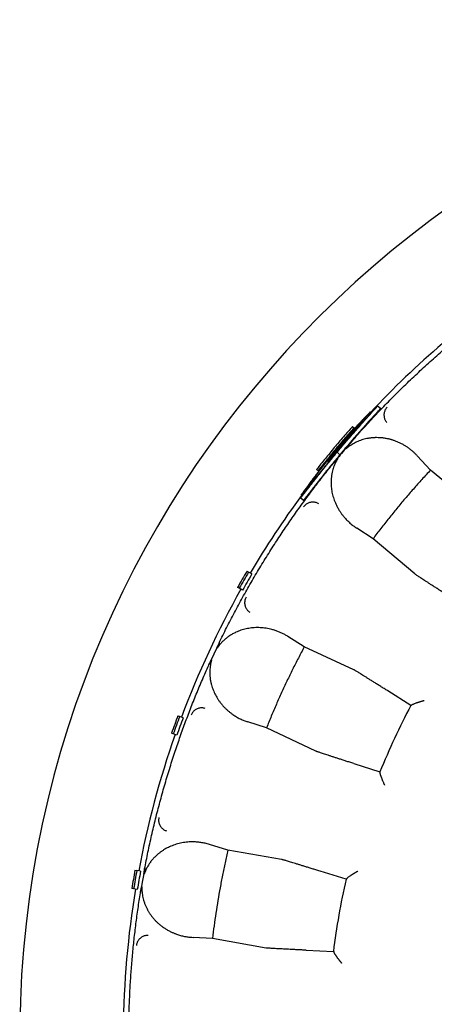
# Model space of a CAD drawing. Header units: millimetres. Extents: x 8 to 564, y 12 to 489.
# Tile 58 of 79: x 270 to 281, y 462 to 489. Entities that reach past the tile are written whole.
import ezdxf

# ---------------------------------------------------------------- set-up
doc = ezdxf.new("R2010")
doc.units = ezdxf.units.MM

msp = doc.modelspace()

# ---------------------------------------------------------------- linework, layer by layer
at = {"color": 7, "linetype": 'Continuous', "lineweight": 30}
for p, q in [((279.633, 478.309), (279.646, 478.298)), ((279.83, 478.478), (279.907, 478.414)), ((279.162, 477.928), (279.203, 477.893)), ((279.221, 477.878), (279.203, 477.893)), ((278.697, 477.264), (278.711, 477.252)), ((278.821, 477.171), (278.745, 477.236)), ((278.767, 477.31), (278.785, 477.295)), ((278.54, 477.045), (278.503, 476.99)), ((278.503, 476.99), (278.52, 476.975)), ((278.598, 477.117), (278.54, 477.045)), ((281.249, 476.761), (280.894, 477.143)), ((278.239, 476.744), (278.198, 476.779)), ((278.257, 476.73), (278.239, 476.744)), ((278.648, 476.944), (278.659, 476.958)), ((282.367, 475.827), (281.249, 476.761)), ((278.176, 476.603), (278.199, 476.583)), ((277.772, 476.021), (277.849, 475.957)), ((277.788, 476.092), (277.81, 476.073)), ((279.709, 474.927), (279.272, 475.209)), ((280.824, 473.987), (279.709, 474.927)), ((276.335, 474.058), (276.378, 474.033)), ((276.465, 473.983), (276.378, 474.033)), ((276.128, 473.6), (276.085, 473.625)), ((276.215, 473.55), (276.128, 473.6)), ((277.868, 472.037), (277.427, 472.314)), ((275.587, 472.136), (275.448, 471.843)), ((279.191, 471.424), (277.868, 472.037)), ((275.448, 471.843), (275.316, 471.557)), ((275.309, 471.541), (275.317, 471.557)), ((280.721, 470.466), (280.102, 470.857)), ((280.729, 470.465), (280.721, 470.466)), ((274.486, 470.193), (274.533, 470.176)), ((274.627, 470.141), (274.533, 470.176)), ((276.856, 469.867), (276.361, 470.026)), ((278.176, 469.248), (276.856, 469.867)), ((274.363, 469.706), (274.315, 469.723)), ((274.457, 469.672), (274.363, 469.706)), ((279.196, 468.914), (279.893, 468.691)), ((279.893, 468.691), (279.899, 468.686)), ((275.826, 466.599), (275.328, 466.752)), ((277.262, 466.349), (275.826, 466.599)), ((273.337, 466.065), (273.386, 466.057)), ((273.485, 466.039), (273.386, 466.057)), ((273.598, 466.113), (273.538, 465.786)), ((273.598, 466.113), (273.595, 466.096)), ((278.988, 465.82), (278.289, 466.038)), ((273.538, 465.786), (273.485, 465.475)), ((278.996, 465.821), (278.988, 465.82)), ((273.3, 465.564), (273.25, 465.573)), ((273.398, 465.547), (273.3, 465.564)), ((273.483, 465.457), (273.486, 465.475)), ((275.41, 464.241), (274.89, 464.267)), ((276.845, 463.984), (275.41, 464.241)), ((277.916, 463.926), (278.648, 463.891)), ((278.648, 463.891), (278.655, 463.888))]:
    msp.add_line(p, q, dxfattribs=at)
for radius, start, end in [(27.25, 91.5771, 88.4229), (24.479, 130.6094, 136.8511), (24.479, 143.6069, 149.4391), (24.479, 150.6094, 159.4391), (18.996, 152.0445, 157.9555), (24.479, 160.6094, 169.4391), (18.996, 167.0445, 172.9555), (24.479, 170.6094, 179.4391)]:
    msp.add_arc((297.5, 461.561), radius, start, end, dxfattribs=at)
for points, knots in [([(281.062, 479.5), (281.179, 479.607), (281.414, 479.819), (281.774, 480.13), (282.14, 480.433), (282.511, 480.729), (282.888, 481.019), (283.144, 481.206), (283.272, 481.299)], [0, 0, 0, 0, 0.1666667, 0.3333334, 0.5000001, 0.6666668, 0.8333334, 1, 1, 1, 1]), ([(279.071, 477.448), (279.175, 477.567), (279.384, 477.807), (279.706, 478.159), (280.035, 478.504), (280.371, 478.843), (280.712, 479.176), (280.945, 479.392), (281.062, 479.5)], [0, 0, 0, 0, 0.166667, 0.333333, 0.5, 0.666667, 0.833333, 1, 1, 1, 1]), ([(279.633, 478.309), (279.633, 478.309), (279.632, 478.308), (279.631, 478.308), (279.629, 478.307), (279.628, 478.306), (279.627, 478.305), (279.625, 478.303), (279.622, 478.3), (279.617, 478.296), (279.609, 478.288), (279.595, 478.275), (279.575, 478.254), (279.55, 478.229), (279.521, 478.2), (279.489, 478.166), (279.458, 478.134), (279.431, 478.105), (279.407, 478.08), (279.382, 478.053), (279.356, 478.025), (279.324, 477.991), (279.286, 477.948), (279.239, 477.897), (279.19, 477.843), (279.141, 477.789), (279.092, 477.734), (279.044, 477.679), (279.002, 477.632), (278.968, 477.593), (278.942, 477.563), (278.916, 477.533), (278.89, 477.502), (278.864, 477.472), (278.84, 477.444), (278.815, 477.415), (278.788, 477.384), (278.756, 477.345), (278.719, 477.301), (278.692, 477.27), (278.679, 477.253)], [0, 0, 0, 0, 0.014913, 0.02837, 0.040373, 0.050922, 0.060019, 0.070406, 0.088719, 0.107061, 0.125458, 0.165708, 0.206984, 0.249498, 0.292434, 0.33456, 0.376087, 0.400813, 0.425452, 0.450055, 0.474671, 0.49935, 0.537906, 0.577272, 0.617601, 0.656812, 0.693934, 0.730921, 0.767871, 0.787515, 0.80701, 0.82637, 0.845609, 0.864739, 0.883776, 0.898218, 0.91859, 0.942338, 0.969472, 1, 1, 1, 1]), ([(278.745, 477.236), (278.758, 477.251), (278.783, 477.281), (278.819, 477.324), (278.847, 477.357), (278.868, 477.382), (278.884, 477.401), (278.901, 477.421), (278.929, 477.454), (278.967, 477.499), (279.002, 477.539), (279.025, 477.566), (279.037, 477.58), (279.049, 477.594), (279.061, 477.608), (279.073, 477.621), (279.107, 477.661), (279.162, 477.724), (279.237, 477.81), (279.297, 477.878), (279.344, 477.93), (279.378, 477.968), (279.411, 478.006), (279.443, 478.042), (279.475, 478.077), (279.514, 478.121), (279.558, 478.17), (279.606, 478.223), (279.649, 478.271), (279.688, 478.314), (279.722, 478.352), (279.75, 478.383), (279.773, 478.408), (279.791, 478.428), (279.806, 478.445), (279.816, 478.457), (279.822, 478.465), (279.825, 478.469), (279.828, 478.472), (279.829, 478.475), (279.83, 478.476), (279.83, 478.477), (279.83, 478.478)], [0, 0, 0, 0, 0.024259, 0.046087, 0.065489, 0.075788, 0.085248, 0.093872, 0.107927, 0.136243, 0.164459, 0.171839, 0.179217, 0.186593, 0.193969, 0.201345, 0.208722, 0.25782, 0.306263, 0.354349, 0.378357, 0.402389, 0.426484, 0.450678, 0.47501, 0.499515, 0.5429, 0.585341, 0.627024, 0.668142, 0.708898, 0.749501, 0.783499, 0.817515, 0.851659, 0.886857, 0.905603, 0.924029, 0.940312, 0.95647, 0.976365, 1, 1, 1, 1]), ([(279.907, 478.414), (279.907, 478.413), (279.907, 478.412), (279.904, 478.408), (279.901, 478.404), (279.897, 478.399), (279.892, 478.392), (279.883, 478.382), (279.87, 478.367), (279.851, 478.345), (279.828, 478.319), (279.799, 478.287), (279.765, 478.249), (279.729, 478.21), (279.694, 478.171), (279.659, 478.132), (279.622, 478.091), (279.579, 478.043), (279.529, 477.988), (279.473, 477.925), (279.415, 477.86), (279.354, 477.791), (279.291, 477.719), (279.236, 477.656), (279.189, 477.603), (279.152, 477.56), (279.115, 477.517), (279.077, 477.473), (279.041, 477.431), (279.004, 477.388), (278.965, 477.342), (278.921, 477.29), (278.873, 477.233), (278.839, 477.192), (278.821, 477.171)], [0, 0, 0, 0, 0.027258, 0.052753, 0.076505, 0.098535, 0.118871, 0.140787, 0.177426, 0.213941, 0.250471, 0.29106, 0.331809, 0.372926, 0.404131, 0.43574, 0.467832, 0.500484, 0.542581, 0.584257, 0.625704, 0.667115, 0.708686, 0.750609, 0.773739, 0.796909, 0.820148, 0.843487, 0.866953, 0.887209, 0.911098, 0.937845, 0.967473, 1, 1, 1, 1]), ([(279.83, 478.478), (279.83, 478.478), (279.83, 478.478), (279.828, 478.477), (279.827, 478.476), (279.825, 478.475), (279.823, 478.473), (279.82, 478.471), (279.817, 478.468), (279.813, 478.465), (279.808, 478.46), (279.803, 478.455), (279.797, 478.45), (279.788, 478.441), (279.773, 478.426), (279.75, 478.404), (279.724, 478.378), (279.694, 478.347), (279.663, 478.316), (279.634, 478.285), (279.606, 478.257), (279.577, 478.226), (279.547, 478.194), (279.515, 478.16), (279.481, 478.125), (279.444, 478.085), (279.403, 478.04), (279.356, 477.989), (279.315, 477.944), (279.282, 477.908), (279.259, 477.883), (279.237, 477.857), (279.211, 477.829), (279.193, 477.808), (279.182, 477.797)], [0, 0, 0, 0, 0.022975, 0.044615, 0.064926, 0.083911, 0.101575, 0.117927, 0.137624, 0.16032, 0.182435, 0.203983, 0.224977, 0.245432, 0.296127, 0.346453, 0.396687, 0.447108, 0.497991, 0.533979, 0.569718, 0.605314, 0.640874, 0.676506, 0.712318, 0.748415, 0.791439, 0.837123, 0.88559, 0.908283, 0.930301, 0.948738, 0.971622, 1, 1, 1, 1]), ([(279.182, 477.797), (279.191, 477.807), (279.208, 477.826), (279.231, 477.852), (279.252, 477.875), (279.27, 477.896), (279.294, 477.924), (279.326, 477.96), (279.363, 478.001), (279.398, 478.04), (279.429, 478.076), (279.459, 478.108), (279.486, 478.139), (279.509, 478.164), (279.528, 478.186), (279.545, 478.205), (279.56, 478.222), (279.574, 478.238), (279.586, 478.252), (279.597, 478.265), (279.607, 478.276), (279.615, 478.286), (279.622, 478.293), (279.626, 478.299), (279.629, 478.303), (279.632, 478.306), (279.632, 478.308), (279.633, 478.309)], [0, 0, 0, 0, 0.035294, 0.066393, 0.093302, 0.116026, 0.139978, 0.194644, 0.24998, 0.301456, 0.351891, 0.401452, 0.450316, 0.498667, 0.536107, 0.573515, 0.610969, 0.64855, 0.686337, 0.724408, 0.762462, 0.80011, 0.837447, 0.870982, 0.906476, 0.94947, 1, 1, 1, 1]), ([(280.086, 478.444), (280.077, 478.434), (280.059, 478.414), (280.037, 478.379), (280.019, 478.34), (280.007, 478.298), (280.001, 478.255), (280.001, 478.211), (280.007, 478.169), (280.019, 478.13), (280.035, 478.093), (280.055, 478.06), (280.072, 478.041), (280.08, 478.031)], [0, 0, 0, 0, 0.086794, 0.17742, 0.271232, 0.367416, 0.465016, 0.562992, 0.654765, 0.745067, 0.833123, 0.918274, 1, 1, 1, 1]), ([(279.201, 477.835), (279.2, 477.835), (279.2, 477.834), (279.199, 477.832), (279.198, 477.83), (279.196, 477.828), (279.195, 477.826), (279.191, 477.822), (279.187, 477.816), (279.181, 477.808), (279.174, 477.799), (279.163, 477.787), (279.149, 477.77), (279.129, 477.746), (279.107, 477.721), (279.085, 477.695), (279.063, 477.669), (279.039, 477.641), (279.014, 477.612), (278.988, 477.582), (278.963, 477.552), (278.937, 477.521), (278.91, 477.49), (278.882, 477.457), (278.854, 477.423), (278.825, 477.389), (278.786, 477.343), (278.754, 477.305), (278.73, 477.276), (278.723, 477.267), (278.715, 477.258), (278.707, 477.249), (278.7, 477.24), (278.689, 477.226), (278.673, 477.208), (278.652, 477.182), (278.626, 477.151), (278.608, 477.129), (278.598, 477.117)], [0, 0, 0, 0, 0.0258664, 0.0494416, 0.0707327, 0.0897493, 0.1065051, 0.1263248, 0.1527036, 0.1791671, 0.2057886, 0.2326402, 0.2759207, 0.3191109, 0.362673, 0.3958663, 0.4297042, 0.4643578, 0.4999868, 0.5330218, 0.566199, 0.5995809, 0.6332288, 0.6672024, 0.7015599, 0.7363577, 0.7716497, 0.8388926, 0.8476374, 0.856371, 0.8650945, 0.8738089, 0.8825154, 0.891215, 0.9115858, 0.9365028, 0.9659728, 1, 1, 1, 1]), ([(278.697, 477.264), (278.705, 477.274), (278.721, 477.293), (278.743, 477.319), (278.763, 477.343), (278.783, 477.367), (278.804, 477.391), (278.827, 477.418), (278.849, 477.444), (278.88, 477.48), (278.919, 477.525), (278.955, 477.566), (278.978, 477.592), (278.99, 477.606), (279.002, 477.62), (279.014, 477.633), (279.025, 477.646), (279.036, 477.659), (279.054, 477.678), (279.077, 477.704), (279.104, 477.734), (279.123, 477.755), (279.136, 477.769), (279.145, 477.778), (279.153, 477.787), (279.16, 477.795), (279.167, 477.802), (279.173, 477.808), (279.181, 477.817), (279.188, 477.824), (279.192, 477.828), (279.193, 477.829), (279.194, 477.83), (279.195, 477.831), (279.196, 477.832), (279.197, 477.833), (279.198, 477.834), (279.2, 477.835), (279.2, 477.835), (279.201, 477.835)], [0, 0, 0, 0, 0.032991, 0.062656, 0.089015, 0.112098, 0.143293, 0.173749, 0.203511, 0.232634, 0.300827, 0.367365, 0.386193, 0.404971, 0.423718, 0.442455, 0.461201, 0.479975, 0.498797, 0.552673, 0.60518, 0.656708, 0.6786, 0.700421, 0.722206, 0.743989, 0.765802, 0.787681, 0.809658, 0.872165, 0.880197, 0.888197, 0.896167, 0.904109, 0.912023, 0.919912, 0.941062, 0.967751, 1, 1, 1, 1]), ([(279.393, 478.009), (279.393, 478.008), (279.392, 478.008), (279.392, 478.006), (279.391, 478.005), (279.39, 478.003), (279.388, 478.001), (279.386, 477.998), (279.383, 477.994), (279.379, 477.989), (279.374, 477.983), (279.369, 477.977), (279.363, 477.97), (279.354, 477.959), (279.341, 477.944), (279.322, 477.922), (279.301, 477.898), (279.279, 477.872), (279.262, 477.852), (279.25, 477.838), (279.243, 477.83), (279.237, 477.823), (279.23, 477.815), (279.223, 477.807), (279.212, 477.794), (279.198, 477.777), (279.178, 477.755), (279.159, 477.732), (279.138, 477.709), (279.117, 477.684), (279.095, 477.659), (279.074, 477.634), (279.053, 477.61), (279.034, 477.588), (279.015, 477.566), (278.996, 477.543), (278.976, 477.52), (278.957, 477.498), (278.923, 477.459), (278.894, 477.424), (278.869, 477.395), (278.862, 477.387), (278.856, 477.379), (278.849, 477.371), (278.842, 477.363), (278.835, 477.355), (278.825, 477.342), (278.807, 477.322), (278.783, 477.292), (278.764, 477.27), (278.754, 477.258)], [0, 0, 0, 0, 0.021763, 0.042253, 0.061475, 0.079438, 0.096151, 0.111624, 0.130641, 0.152759, 0.174437, 0.195697, 0.216558, 0.237043, 0.28008, 0.323106, 0.366355, 0.403028, 0.440155, 0.449971, 0.45983, 0.469732, 0.479681, 0.489679, 0.499728, 0.525142, 0.55039, 0.575525, 0.600597, 0.625659, 0.650765, 0.675965, 0.696784, 0.717389, 0.737805, 0.758057, 0.778172, 0.798177, 0.818098, 0.879222, 0.885977, 0.892713, 0.89943, 0.906128, 0.912809, 0.919473, 0.926121, 0.945308, 0.96993, 1, 1, 1, 1]), ([(278.767, 477.31), (278.774, 477.318), (278.786, 477.333), (278.805, 477.355), (278.822, 477.375), (278.838, 477.394), (278.853, 477.411), (278.867, 477.428), (278.883, 477.446), (278.899, 477.465), (278.916, 477.485), (278.932, 477.504), (278.948, 477.523), (278.965, 477.541), (278.99, 477.57), (279.023, 477.608), (279.064, 477.654), (279.097, 477.692), (279.125, 477.723), (279.146, 477.747), (279.168, 477.771), (279.188, 477.794), (279.213, 477.821), (279.242, 477.852), (279.272, 477.885), (279.298, 477.913), (279.319, 477.936), (279.333, 477.95), (279.341, 477.958), (279.345, 477.962), (279.349, 477.967), (279.352, 477.97), (279.356, 477.974), (279.36, 477.978), (279.364, 477.982), (279.368, 477.986), (279.372, 477.99), (279.376, 477.994), (279.379, 477.997), (279.382, 478), (279.385, 478.002), (279.387, 478.005), (279.389, 478.007), (279.391, 478.008), (279.392, 478.008), (279.393, 478.009)], [0, 0, 0, 0, 0.020991, 0.040499, 0.058527, 0.07508, 0.090163, 0.103782, 0.121245, 0.138679, 0.156098, 0.173515, 0.190942, 0.208394, 0.225884, 0.27208, 0.317676, 0.362939, 0.390054, 0.417206, 0.444453, 0.471855, 0.499468, 0.548736, 0.597089, 0.644824, 0.684673, 0.724491, 0.73494, 0.745403, 0.755883, 0.766383, 0.776908, 0.78746, 0.801988, 0.817044, 0.832639, 0.848783, 0.865485, 0.882754, 0.900598, 0.912232, 0.937265, 0.966512, 1, 1, 1, 1]), ([(280.894, 477.143), (280.876, 477.161), (280.841, 477.199), (280.784, 477.251), (280.725, 477.301), (280.663, 477.347), (280.599, 477.391), (280.529, 477.433), (280.454, 477.473), (280.373, 477.511), (280.306, 477.537), (280.256, 477.554), (280.223, 477.565), (280.19, 477.575), (280.156, 477.584), (280.122, 477.592), (280.068, 477.604), (279.993, 477.616), (279.898, 477.626), (279.823, 477.628), (279.77, 477.628), (279.738, 477.626), (279.706, 477.624), (279.674, 477.621), (279.642, 477.618), (279.611, 477.613), (279.566, 477.606), (279.509, 477.595), (279.439, 477.577), (279.372, 477.555), (279.306, 477.529), (279.242, 477.5), (279.18, 477.467), (279.12, 477.431), (279.081, 477.403), (279.062, 477.39)], [0, 0, 0, 0, 0.042034, 0.083922, 0.125721, 0.167489, 0.209284, 0.251162, 0.299556, 0.347203, 0.3942, 0.412509, 0.43074, 0.448899, 0.466992, 0.485027, 0.503009, 0.552657, 0.600815, 0.647654, 0.663163, 0.678552, 0.693827, 0.708996, 0.724068, 0.739049, 0.75395, 0.787397, 0.81982, 0.851335, 0.882066, 0.91215, 0.941732, 0.970962, 1, 1, 1, 1]), ([(277.772, 476.021), (277.773, 476.023), (277.776, 476.026), (277.779, 476.03), (277.783, 476.034), (277.786, 476.038), (277.792, 476.044), (277.8, 476.055), (277.81, 476.067), (277.82, 476.079), (277.828, 476.089), (277.836, 476.099), (277.845, 476.111), (277.854, 476.123), (277.87, 476.143), (277.894, 476.174), (277.929, 476.218), (277.959, 476.257), (277.982, 476.286), (277.996, 476.305), (278.011, 476.323), (278.026, 476.343), (278.042, 476.363), (278.058, 476.384), (278.086, 476.42), (278.128, 476.473), (278.186, 476.546), (278.242, 476.618), (278.299, 476.689), (278.339, 476.739), (278.366, 476.773), (278.379, 476.789), (278.391, 476.805), (278.404, 476.82), (278.417, 476.837), (278.43, 476.853), (278.455, 476.883), (278.492, 476.93), (278.531, 476.978), (278.56, 477.012), (278.577, 477.033), (278.594, 477.054), (278.608, 477.071), (278.625, 477.092), (278.647, 477.118), (278.676, 477.153), (278.709, 477.193), (278.732, 477.221), (278.745, 477.236)], [0, 0, 0, 0, 0.021079, 0.039349, 0.054813, 0.067533, 0.083162, 0.114704, 0.146238, 0.164167, 0.181789, 0.199117, 0.216162, 0.232937, 0.249456, 0.2961, 0.342414, 0.388645, 0.40424, 0.419863, 0.435524, 0.451231, 0.466994, 0.482822, 0.498724, 0.548569, 0.597708, 0.646444, 0.687301, 0.728277, 0.737512, 0.746765, 0.756037, 0.76533, 0.774647, 0.783989, 0.793359, 0.827534, 0.863211, 0.874749, 0.886446, 0.898305, 0.909137, 0.916059, 0.933303, 0.953035, 0.975266, 1, 1, 1, 1]), ([(278.679, 477.253), (278.666, 477.239), (278.643, 477.211), (278.61, 477.17), (278.584, 477.138), (278.563, 477.113), (278.548, 477.095), (278.531, 477.074), (278.513, 477.052), (278.492, 477.026), (278.472, 477.001), (278.452, 476.977), (278.433, 476.953), (278.414, 476.929), (278.395, 476.906), (278.364, 476.866), (278.32, 476.811), (278.266, 476.742), (278.221, 476.684), (278.185, 476.638), (278.156, 476.599), (278.126, 476.561), (278.097, 476.522), (278.063, 476.477), (278.026, 476.427), (277.986, 476.374), (277.952, 476.327), (277.923, 476.287), (277.904, 476.26), (277.892, 476.243), (277.885, 476.234), (277.879, 476.226), (277.873, 476.217), (277.868, 476.209), (277.858, 476.195), (277.845, 476.177), (277.833, 476.16), (277.826, 476.149), (277.821, 476.143), (277.817, 476.137), (277.814, 476.132), (277.81, 476.126), (277.806, 476.119), (277.8, 476.11), (277.794, 476.101), (277.79, 476.095), (277.788, 476.092)], [0, 0, 0, 0, 0.02664, 0.051061, 0.073272, 0.085332, 0.096631, 0.107174, 0.122474, 0.137995, 0.153286, 0.168354, 0.183204, 0.197843, 0.212279, 0.226517, 0.272116, 0.316638, 0.3603, 0.386185, 0.412705, 0.441107, 0.47002, 0.499496, 0.545248, 0.591253, 0.637766, 0.677412, 0.717729, 0.728417, 0.739163, 0.749969, 0.760836, 0.771768, 0.782766, 0.818302, 0.854829, 0.866527, 0.878333, 0.890249, 0.901195, 0.908633, 0.927261, 0.948695, 0.97294, 1, 1, 1, 1]), ([(278.754, 477.258), (278.751, 477.254), (278.745, 477.248), (278.737, 477.238), (278.73, 477.23), (278.724, 477.222), (278.716, 477.212), (278.704, 477.198), (278.68, 477.17), (278.659, 477.144), (278.641, 477.123), (278.636, 477.116), (278.63, 477.109), (278.625, 477.103), (278.62, 477.096), (278.603, 477.076), (278.575, 477.043), (278.548, 477.009), (278.53, 476.988), (278.522, 476.978), (278.515, 476.969), (278.507, 476.96), (278.5, 476.95), (278.492, 476.941), (278.472, 476.917), (278.44, 476.878), (278.401, 476.829), (278.375, 476.798), (278.362, 476.781), (278.358, 476.776), (278.354, 476.771), (278.349, 476.766), (278.345, 476.761), (278.335, 476.748), (278.317, 476.727), (278.295, 476.699), (278.278, 476.679), (278.266, 476.664), (278.258, 476.654), (278.25, 476.645), (278.243, 476.636), (278.235, 476.627), (278.225, 476.614), (278.212, 476.599), (278.198, 476.582), (278.184, 476.565), (278.17, 476.549), (278.162, 476.539), (278.158, 476.535)], [0, 0, 0, 0, 0.009702, 0.0183772, 0.0260256, 0.0326474, 0.0382427, 0.0540151, 0.0696518, 0.1170284, 0.1231547, 0.1292644, 0.1353578, 0.1414356, 0.1474983, 0.1535464, 0.197508, 0.2396795, 0.24892, 0.2580813, 0.2671658, 0.2761756, 0.2851131, 0.2939807, 0.3027808, 0.3582739, 0.4132648, 0.4617837, 0.4681739, 0.4745754, 0.480989, 0.4874158, 0.4938567, 0.5003129, 0.5406101, 0.5824686, 0.6260844, 0.6437407, 0.6617048, 0.6799858, 0.6985922, 0.7175324, 0.736814, 0.7812547, 0.8297112, 0.8822754, 0.9390193, 1, 1, 1, 1]), ([(278.176, 476.603), (278.177, 476.604), (278.179, 476.607), (278.182, 476.611), (278.184, 476.615), (278.187, 476.619), (278.19, 476.623), (278.193, 476.627), (278.197, 476.633), (278.201, 476.639), (278.206, 476.646), (278.211, 476.653), (278.217, 476.661), (278.224, 476.67), (278.231, 476.679), (278.238, 476.689), (278.246, 476.699), (278.254, 476.71), (278.264, 476.724), (278.278, 476.742), (278.295, 476.764), (278.314, 476.789), (278.335, 476.816), (278.36, 476.848), (278.388, 476.883), (278.413, 476.916), (278.436, 476.944), (278.455, 476.968), (278.475, 476.993), (278.495, 477.018), (278.526, 477.056), (278.553, 477.089), (278.576, 477.118), (278.584, 477.128), (278.592, 477.138), (278.601, 477.148), (278.612, 477.161), (278.627, 477.179), (278.647, 477.204), (278.67, 477.232), (278.688, 477.253), (278.697, 477.264)], [0, 0, 0, 0, 0.023524, 0.044877, 0.06406, 0.081075, 0.095925, 0.114109, 0.134053, 0.154348, 0.175005, 0.196036, 0.217452, 0.241024, 0.263993, 0.286379, 0.3082, 0.329476, 0.350231, 0.388191, 0.425546, 0.462445, 0.499041, 0.543898, 0.588555, 0.633271, 0.660239, 0.687375, 0.714732, 0.742363, 0.770318, 0.837789, 0.848318, 0.858835, 0.869341, 0.879841, 0.890337, 0.910865, 0.935977, 0.965687, 1, 1, 1, 1]), ([(278.503, 476.99), (278.513, 477.001), (278.531, 477.024), (278.558, 477.057), (278.583, 477.088), (278.606, 477.116), (278.63, 477.145), (278.653, 477.173), (278.676, 477.201), (278.697, 477.227), (278.718, 477.251), (278.741, 477.279), (278.758, 477.299), (278.767, 477.31)], [0, 0, 0, 0, 0.111484, 0.215471, 0.311978, 0.401028, 0.482647, 0.577533, 0.66729, 0.74605, 0.813334, 0.897142, 1, 1, 1, 1]), ([(279.071, 477.448), (279.025, 477.395), (278.934, 477.288), (278.797, 477.125), (278.705, 477.014), (278.659, 476.958)], [0, 0, 0, 0, 0.325603, 0.658924, 1, 1, 1, 1]), ([(279.062, 477.39), (279.06, 477.388), (279.056, 477.385), (279.049, 477.38), (279.041, 477.374), (279.032, 477.367), (279.023, 477.36), (279.014, 477.353), (279.005, 477.347), (278.999, 477.342), (278.993, 477.337), (278.989, 477.334), (278.985, 477.331), (278.982, 477.329), (278.979, 477.328), (278.978, 477.327), (278.977, 477.327), (278.977, 477.328), (278.977, 477.328), (278.977, 477.328), (278.977, 477.328), (278.977, 477.329), (278.977, 477.331), (278.979, 477.333), (278.98, 477.335), (278.982, 477.338), (278.989, 477.347), (279.001, 477.363), (279.02, 477.388), (279.044, 477.416), (279.061, 477.437), (279.071, 477.448)], [0, 0, 0, 0, 0.030575, 0.065018, 0.103333, 0.145518, 0.191574, 0.241503, 0.279474, 0.312071, 0.339296, 0.361149, 0.377636, 0.39441, 0.406026, 0.410041, 0.413055, 0.414307, 0.415486, 0.416689, 0.418008, 0.421246, 0.428126, 0.437782, 0.448816, 0.462202, 0.477967, 0.574676, 0.693878, 0.83564, 1, 1, 1, 1]), ([(278.821, 477.171), (278.808, 477.155), (278.782, 477.124), (278.745, 477.079), (278.709, 477.037), (278.677, 476.997), (278.645, 476.958), (278.61, 476.915), (278.572, 476.869), (278.532, 476.82), (278.495, 476.773), (278.451, 476.719), (278.402, 476.658), (278.347, 476.589), (278.295, 476.523), (278.245, 476.46), (278.197, 476.399), (278.151, 476.34), (278.108, 476.285), (278.068, 476.234), (278.032, 476.187), (277.998, 476.144), (277.968, 476.105), (277.945, 476.076), (277.928, 476.054), (277.916, 476.038), (277.904, 476.024), (277.894, 476.011), (277.884, 475.999), (277.875, 475.988), (277.866, 475.977), (277.857, 475.966), (277.851, 475.96), (277.849, 475.957)], [0, 0, 0, 0, 0.026876, 0.0521857, 0.0759409, 0.0981562, 0.1188491, 0.1418237, 0.170367, 0.1980427, 0.2248942, 0.2509687, 0.2926941, 0.3341627, 0.3755641, 0.417089, 0.4589265, 0.5012612, 0.5432483, 0.5848276, 0.6261715, 0.6674556, 0.708856, 0.7505474, 0.7727115, 0.7953587, 0.8185202, 0.8422253, 0.8665015, 0.88757, 0.9206054, 0.958066, 1, 1, 1, 1]), ([(278.71, 476.969), (278.7, 476.948), (278.679, 476.905), (278.654, 476.839), (278.632, 476.772), (278.617, 476.714), (278.607, 476.665), (278.6, 476.625), (278.595, 476.585), (278.59, 476.544), (278.587, 476.503), (278.585, 476.461), (278.585, 476.41), (278.587, 476.347), (278.593, 476.276), (278.603, 476.205), (278.617, 476.134), (278.635, 476.063), (278.657, 475.993), (278.684, 475.918), (278.718, 475.84), (278.759, 475.759), (278.796, 475.696), (278.825, 475.651), (278.845, 475.621), (278.866, 475.591), (278.888, 475.562), (278.911, 475.534), (278.95, 475.486), (279.009, 475.421), (279.091, 475.344), (279.178, 475.273), (279.241, 475.23), (279.272, 475.209)], [0, 0, 0, 0, 0.029144, 0.058489, 0.088194, 0.118413, 0.135971, 0.153769, 0.171833, 0.190188, 0.208854, 0.227855, 0.24721, 0.280948, 0.31517, 0.349968, 0.385429, 0.421635, 0.458664, 0.496588, 0.543675, 0.591232, 0.639375, 0.658474, 0.677688, 0.697022, 0.716482, 0.736076, 0.755809, 0.816735, 0.877623, 0.938651, 1, 1, 1, 1]), ([(278.659, 476.958), (278.667, 476.967), (278.681, 476.983), (278.7, 477.005), (278.715, 477.023), (278.727, 477.036), (278.733, 477.043), (278.738, 477.048), (278.74, 477.05), (278.742, 477.052), (278.744, 477.054), (278.745, 477.056), (278.748, 477.059), (278.751, 477.062), (278.754, 477.064), (278.755, 477.064), (278.756, 477.064), (278.756, 477.064), (278.756, 477.064), (278.756, 477.064), (278.756, 477.064), (278.756, 477.063), (278.756, 477.06), (278.754, 477.057), (278.752, 477.051), (278.749, 477.046), (278.746, 477.04), (278.742, 477.033), (278.736, 477.02), (278.727, 477.004), (278.718, 476.985), (278.712, 476.974), (278.71, 476.969)], [0, 0, 0, 0, 0.136343, 0.252887, 0.349635, 0.409207, 0.457651, 0.471327, 0.483767, 0.494974, 0.504946, 0.513686, 0.521194, 0.553825, 0.563477, 0.566834, 0.569441, 0.570594, 0.571737, 0.572944, 0.574282, 0.577518, 0.581688, 0.606753, 0.626507, 0.653249, 0.680121, 0.712152, 0.749343, 0.851063, 0.934614, 1, 1, 1, 1]), ([(275.587, 472.136), (275.654, 472.273), (275.788, 472.547), (275.998, 472.952), (276.216, 473.354), (276.441, 473.752), (276.674, 474.145), (276.914, 474.534), (277.154, 474.907), (277.394, 475.266), (277.633, 475.61), (277.878, 475.95), (278.129, 476.286), (278.385, 476.618), (278.561, 476.835), (278.648, 476.944)], [0, 0, 0, 0, 0.079964, 0.159933, 0.23991, 0.319892, 0.399881, 0.479876, 0.559878, 0.633218, 0.706564, 0.779915, 0.853271, 0.926633, 1, 1, 1, 1]), ([(281.249, 476.761), (281.171, 476.677), (281.015, 476.511), (280.787, 476.255), (280.563, 475.997), (280.343, 475.735), (280.127, 475.469), (279.915, 475.2), (279.778, 475.018), (279.709, 474.927)], [0, 0, 0, 0, 0.142931, 0.285788, 0.428601, 0.571399, 0.714212, 0.857069, 1, 1, 1, 1]), ([(278.158, 476.535), (278.092, 476.45), (277.962, 476.28), (277.835, 476.107), (277.772, 476.021)], [0, 0, 0, 0, 0.500004, 1, 1, 1, 1]), ([(277.788, 476.092), (277.852, 476.178), (277.979, 476.349), (278.11, 476.518), (278.176, 476.603)], [0, 0, 0, 0, 0.500004, 1, 1, 1, 1]), ([(278.255, 475.857), (278.244, 475.864), (278.221, 475.877), (278.182, 475.892), (278.141, 475.901), (278.097, 475.905), (278.053, 475.902), (278.01, 475.893), (277.971, 475.878), (277.934, 475.859), (277.902, 475.835), (277.874, 475.809), (277.858, 475.789), (277.85, 475.779)], [0, 0, 0, 0, 0.086786, 0.177392, 0.271181, 0.367345, 0.464936, 0.562913, 0.654699, 0.745021, 0.833098, 0.918267, 1, 1, 1, 1]), ([(281.722, 473.401), (281.69, 473.421), (281.626, 473.462), (281.535, 473.521), (281.447, 473.578), (281.364, 473.631), (281.286, 473.682), (281.213, 473.729), (281.146, 473.773), (281.084, 473.813), (281.028, 473.849), (280.979, 473.882), (280.936, 473.91), (280.9, 473.934), (280.87, 473.955), (280.847, 473.97), (280.831, 473.981), (280.826, 473.985), (280.824, 473.987)], [0, 0, 0, 0, 0.062688, 0.125134, 0.187601, 0.250354, 0.312919, 0.375275, 0.437688, 0.500421, 0.562851, 0.625075, 0.687358, 0.749964, 0.812561, 0.874921, 0.937312, 1, 1, 1, 1]), ([(276.31, 473.361), (276.304, 473.35), (276.292, 473.326), (276.28, 473.286), (276.272, 473.244), (276.271, 473.201), (276.277, 473.157), (276.288, 473.114), (276.305, 473.076), (276.326, 473.041), (276.352, 473.01), (276.38, 472.983), (276.401, 472.969), (276.411, 472.962)], [0, 0, 0, 0, 0.086794, 0.17742, 0.271232, 0.367416, 0.465016, 0.562992, 0.654765, 0.745067, 0.833123, 0.918274, 1, 1, 1, 1]), ([(277.427, 472.314), (277.401, 472.33), (277.348, 472.362), (277.265, 472.404), (277.18, 472.441), (277.093, 472.472), (277.008, 472.498), (276.925, 472.517), (276.847, 472.532), (276.768, 472.542), (276.689, 472.548), (276.61, 472.549), (276.532, 472.547), (276.457, 472.54), (276.384, 472.53), (276.312, 472.517), (276.241, 472.499), (276.172, 472.478), (276.104, 472.453), (276.03, 472.421), (275.951, 472.381), (275.87, 472.332), (275.793, 472.277), (275.722, 472.217), (275.655, 472.151), (275.614, 472.103), (275.594, 472.078)], [0, 0, 0, 0, 0.050423, 0.100651, 0.150785, 0.200924, 0.251168, 0.294417, 0.337062, 0.379172, 0.42082, 0.462077, 0.503022, 0.541161, 0.578406, 0.614829, 0.650511, 0.685535, 0.719992, 0.753974, 0.798334, 0.840941, 0.88208, 0.922069, 0.961253, 1, 1, 1, 1]), ([(275.594, 472.078), (275.592, 472.076), (275.589, 472.072), (275.583, 472.065), (275.577, 472.057), (275.571, 472.049), (275.563, 472.039), (275.556, 472.03), (275.55, 472.022), (275.545, 472.015), (275.541, 472.01), (275.537, 472.006), (275.534, 472.002), (275.532, 471.999), (275.53, 471.997), (275.528, 471.996), (275.528, 471.996), (275.528, 471.996), (275.527, 471.996), (275.527, 471.997), (275.527, 471.997), (275.527, 471.998), (275.527, 471.999), (275.528, 472.002), (275.529, 472.005), (275.53, 472.008), (275.534, 472.018), (275.542, 472.037), (275.554, 472.065), (275.569, 472.099), (275.581, 472.123), (275.587, 472.136)], [0, 0, 0, 0, 0.030575, 0.065018, 0.103333, 0.145518, 0.191574, 0.241503, 0.279474, 0.312071, 0.339295, 0.361149, 0.377636, 0.39441, 0.406025, 0.410041, 0.413055, 0.414307, 0.415485, 0.416689, 0.418008, 0.421246, 0.428126, 0.437782, 0.448816, 0.462202, 0.477967, 0.574676, 0.693878, 0.83564, 1, 1, 1, 1]), ([(277.868, 472.037), (277.815, 471.936), (277.708, 471.735), (277.554, 471.429), (277.404, 471.121), (277.259, 470.811), (277.12, 470.499), (276.985, 470.184), (276.899, 469.972), (276.856, 469.867)], [0, 0, 0, 0, 0.142931, 0.285788, 0.428601, 0.571399, 0.714212, 0.857069, 1, 1, 1, 1]), ([(273.595, 466.096), (273.624, 466.246), (273.683, 466.545), (273.781, 466.992), (273.887, 467.438), (274.002, 467.881), (274.125, 468.322), (274.257, 468.76), (274.392, 469.184), (274.531, 469.593), (274.673, 469.988), (274.822, 470.38), (274.977, 470.77), (275.139, 471.157), (275.253, 471.413), (275.309, 471.541)], [0, 0, 0, 0, 0.08, 0.16, 0.24, 0.32, 0.4, 0.48, 0.56, 0.633333, 0.706666, 0.78, 0.853333, 0.926667, 1, 1, 1, 1]), ([(275.316, 471.557), (275.329, 471.584), (275.346, 471.618), (275.366, 471.658), (275.373, 471.673), (275.378, 471.681), (275.38, 471.684), (275.381, 471.685), (275.382, 471.685), (275.382, 471.685), (275.382, 471.685), (275.383, 471.685), (275.383, 471.684), (275.383, 471.684), (275.383, 471.681), (275.383, 471.677), (275.38, 471.664), (275.373, 471.632), (275.366, 471.601), (275.362, 471.581)], [0, 0, 0, 0, 0.349737, 0.457417, 0.520357, 0.552905, 0.562738, 0.566212, 0.568917, 0.570087, 0.571214, 0.57237, 0.573622, 0.576604, 0.580439, 0.605991, 0.622789, 0.748413, 1, 1, 1, 1]), ([(275.362, 471.581), (275.358, 471.558), (275.349, 471.511), (275.342, 471.441), (275.338, 471.37), (275.339, 471.31), (275.342, 471.26), (275.345, 471.22), (275.35, 471.18), (275.357, 471.139), (275.364, 471.099), (275.373, 471.058), (275.386, 471.008), (275.404, 470.949), (275.429, 470.881), (275.457, 470.815), (275.489, 470.75), (275.524, 470.686), (275.563, 470.624), (275.609, 470.559), (275.662, 470.492), (275.723, 470.424), (275.775, 470.373), (275.815, 470.337), (275.842, 470.314), (275.87, 470.291), (275.899, 470.268), (275.928, 470.246), (275.979, 470.211), (276.052, 470.163), (276.151, 470.11), (276.254, 470.064), (276.325, 470.039), (276.361, 470.026)], [0, 0, 0, 0, 0.0291438, 0.058489, 0.0881946, 0.1184137, 0.135971, 0.1537694, 0.1718339, 0.190188, 0.2088546, 0.227855, 0.2472097, 0.2809486, 0.3151711, 0.349969, 0.3854297, 0.4216357, 0.4586645, 0.4965886, 0.5436761, 0.5912337, 0.6393768, 0.6584762, 0.6776897, 0.6970236, 0.7164844, 0.7360781, 0.7558109, 0.8167367, 0.8776237, 0.938652, 1, 1, 1, 1]), ([(280.102, 470.857), (280.07, 470.878), (280.005, 470.918), (279.914, 470.976), (279.826, 471.032), (279.742, 471.084), (279.663, 471.134), (279.59, 471.18), (279.521, 471.223), (279.459, 471.262), (279.402, 471.297), (279.352, 471.328), (279.308, 471.355), (279.271, 471.378), (279.24, 471.396), (279.216, 471.41), (279.199, 471.42), (279.194, 471.423), (279.191, 471.424)], [0, 0, 0, 0, 0.062688, 0.125134, 0.187601, 0.250354, 0.312919, 0.375275, 0.437688, 0.500421, 0.562851, 0.625075, 0.687358, 0.749964, 0.812561, 0.874921, 0.937312, 1, 1, 1, 1]), ([(275.211, 470.389), (275.198, 470.392), (275.173, 470.4), (275.132, 470.404), (275.089, 470.402), (275.046, 470.394), (275.004, 470.38), (274.965, 470.36), (274.931, 470.336), (274.901, 470.308), (274.875, 470.277), (274.855, 470.244), (274.845, 470.22), (274.84, 470.209)], [0, 0, 0, 0, 0.086786, 0.177392, 0.271181, 0.367345, 0.464936, 0.562913, 0.654699, 0.745021, 0.833098, 0.918267, 1, 1, 1, 1]), ([(280.732, 470.47), (280.731, 470.468), (280.729, 470.466), (280.729, 470.465), (280.729, 470.465)], [0, 0, 0, 0, 0.497389, 1, 1, 1, 1]), ([(281.077, 470.595), (281.077, 470.595), (281.076, 470.595), (281.074, 470.593), (281.067, 470.592), (281.057, 470.589), (281.046, 470.586), (281.036, 470.583), (281.026, 470.58), (281.015, 470.577), (281.002, 470.574), (280.989, 470.57), (280.975, 470.566), (280.96, 470.562), (280.943, 470.557), (280.927, 470.551), (280.911, 470.546), (280.896, 470.542), (280.882, 470.537), (280.868, 470.532), (280.848, 470.525), (280.821, 470.515), (280.791, 470.503), (280.769, 470.494), (280.754, 470.486), (280.743, 470.48), (280.736, 470.474), (280.733, 470.471), (280.732, 470.47)], [0, 0, 0, 0, 0.000868, 0.002168, 0.019323, 0.039747, 0.067377, 0.086405, 0.107789, 0.131533, 0.157636, 0.186101, 0.21693, 0.250123, 0.289831, 0.328207, 0.365253, 0.400972, 0.435367, 0.468441, 0.5002, 0.596889, 0.687688, 0.772928, 0.833477, 0.891339, 0.946755, 1, 1, 1, 1]), ([(279.196, 468.914), (279.159, 468.925), (279.087, 468.948), (278.983, 468.982), (278.884, 469.013), (278.79, 469.044), (278.702, 469.072), (278.619, 469.099), (278.543, 469.124), (278.473, 469.147), (278.409, 469.168), (278.353, 469.186), (278.304, 469.202), (278.263, 469.216), (278.229, 469.228), (278.203, 469.237), (278.184, 469.244), (278.179, 469.246), (278.176, 469.248)], [0, 0, 0, 0, 0.062688, 0.125134, 0.187601, 0.250354, 0.312919, 0.375275, 0.437688, 0.500421, 0.562851, 0.625075, 0.687358, 0.749964, 0.812561, 0.874921, 0.937312, 1, 1, 1, 1]), ([(280.023, 468.336), (280.023, 468.336), (280.023, 468.336), (280.023, 468.336), (280.023, 468.336), (280.023, 468.337), (280.022, 468.339), (280.02, 468.345), (280.016, 468.354), (280.009, 468.368), (280, 468.388), (279.987, 468.415), (279.977, 468.438), (279.97, 468.455), (279.966, 468.465), (279.962, 468.474), (279.959, 468.482), (279.955, 468.491), (279.952, 468.499), (279.944, 468.519), (279.935, 468.541), (279.926, 468.566), (279.92, 468.583), (279.915, 468.599), (279.91, 468.613), (279.906, 468.626), (279.902, 468.64), (279.899, 468.653), (279.897, 468.665), (279.897, 468.675), (279.897, 468.679), (279.898, 468.681)], [0, 0, 0, 0, 0.000097, 0.000216, 0.00053, 0.001489, 0.00479, 0.01703, 0.036829, 0.064201, 0.112491, 0.174278, 0.24958, 0.272016, 0.294031, 0.315624, 0.336796, 0.357547, 0.377877, 0.397788, 0.499767, 0.548929, 0.59658, 0.642753, 0.68749, 0.730833, 0.772831, 0.833414, 0.891303, 0.946739, 1, 1, 1, 1]), ([(279.899, 468.686), (279.899, 468.686), (279.899, 468.685), (279.898, 468.682), (279.898, 468.681)], [0, 0, 0, 0, 0.50458, 1, 1, 1, 1]), ([(273.978, 467.475), (273.975, 467.462), (273.97, 467.436), (273.968, 467.394), (273.972, 467.352), (273.982, 467.31), (273.999, 467.268), (274.021, 467.231), (274.047, 467.198), (274.077, 467.169), (274.109, 467.146), (274.143, 467.127), (274.167, 467.119), (274.179, 467.115)], [0, 0, 0, 0, 0.086794, 0.17742, 0.271232, 0.367416, 0.465016, 0.562992, 0.654765, 0.745067, 0.833123, 0.918274, 1, 1, 1, 1]), ([(275.328, 466.752), (275.291, 466.763), (275.216, 466.784), (275.102, 466.805), (274.987, 466.818), (274.883, 466.821), (274.791, 466.819), (274.711, 466.813), (274.633, 466.802), (274.555, 466.787), (274.478, 466.768), (274.404, 466.746), (274.332, 466.72), (274.264, 466.691), (274.198, 466.659), (274.134, 466.624), (274.073, 466.586), (274.014, 466.544), (273.951, 466.494), (273.885, 466.435), (273.819, 466.367), (273.759, 466.294), (273.706, 466.217), (273.658, 466.136), (273.632, 466.079), (273.618, 466.05)], [0, 0, 0, 0, 0.062992, 0.12572, 0.188377, 0.25116, 0.294409, 0.337055, 0.379166, 0.420813, 0.462072, 0.503016, 0.541156, 0.578401, 0.614825, 0.650507, 0.685532, 0.719989, 0.753971, 0.798332, 0.84094, 0.882079, 0.922068, 0.961253, 1, 1, 1, 1]), ([(275.826, 466.599), (275.8, 466.488), (275.749, 466.265), (275.679, 465.93), (275.614, 465.594), (275.555, 465.257), (275.501, 464.919), (275.452, 464.58), (275.424, 464.354), (275.41, 464.241)], [0, 0, 0, 0, 0.142931, 0.285788, 0.428601, 0.571399, 0.714212, 0.857069, 1, 1, 1, 1]), ([(278.289, 466.038), (278.252, 466.049), (278.18, 466.072), (278.076, 466.104), (277.977, 466.135), (277.882, 466.164), (277.793, 466.191), (277.71, 466.217), (277.633, 466.24), (277.563, 466.262), (277.499, 466.281), (277.443, 466.298), (277.393, 466.313), (277.351, 466.325), (277.317, 466.335), (277.29, 466.342), (277.271, 466.347), (277.265, 466.349), (277.262, 466.349)], [0, 0, 0, 0, 0.062688, 0.125134, 0.187601, 0.250354, 0.312919, 0.375275, 0.437688, 0.500421, 0.562851, 0.625075, 0.687358, 0.749964, 0.812561, 0.874921, 0.937312, 1, 1, 1, 1]), ([(273.618, 466.05), (273.617, 466.048), (273.615, 466.042), (273.611, 466.033), (273.607, 466.023), (273.602, 466.012), (273.597, 466.001), (273.591, 465.987), (273.586, 465.974), (273.582, 465.965), (273.581, 465.962), (273.579, 465.958), (273.578, 465.956), (273.577, 465.955), (273.577, 465.954), (273.576, 465.954), (273.576, 465.954), (273.576, 465.954), (273.575, 465.955), (273.575, 465.955), (273.575, 465.957), (273.575, 465.96), (273.575, 465.964), (273.575, 465.968), (273.575, 465.971), (273.576, 465.975), (273.578, 465.99), (273.582, 466.018), (273.589, 466.063), (273.595, 466.095), (273.598, 466.113)], [0, 0, 0, 0, 0.034211, 0.071487, 0.111828, 0.155237, 0.201712, 0.251256, 0.331414, 0.350425, 0.365586, 0.376902, 0.39009, 0.394644, 0.398006, 0.399352, 0.400576, 0.401787, 0.4031, 0.406356, 0.410779, 0.42368, 0.442346, 0.453891, 0.466922, 0.481445, 0.497466, 0.632545, 0.800011, 1, 1, 1, 1]), ([(279.298, 466.037), (279.298, 466.036), (279.298, 466.036), (279.296, 466.034), (279.29, 466.031), (279.281, 466.025), (279.271, 466.02), (279.262, 466.014), (279.253, 466.009), (279.243, 466.003), (279.232, 465.997), (279.22, 465.99), (279.208, 465.983), (279.194, 465.974), (279.179, 465.965), (279.164, 465.956), (279.151, 465.947), (279.137, 465.938), (279.125, 465.93), (279.113, 465.922), (279.095, 465.91), (279.072, 465.893), (279.046, 465.874), (279.027, 465.859), (279.015, 465.847), (279.006, 465.839), (279, 465.831), (278.999, 465.828), (278.998, 465.826)], [0, 0, 0, 0, 0.000868, 0.002168, 0.019323, 0.039747, 0.067377, 0.086405, 0.107789, 0.131533, 0.157636, 0.186101, 0.21693, 0.250123, 0.289831, 0.328207, 0.365253, 0.400972, 0.435367, 0.468441, 0.5002, 0.596889, 0.687688, 0.772928, 0.833477, 0.891339, 0.946755, 1, 1, 1, 1]), ([(278.998, 465.826), (278.997, 465.825), (278.996, 465.822), (278.996, 465.821), (278.996, 465.821)], [0, 0, 0, 0, 0.497389, 1, 1, 1, 1]), ([(273.235, 459.763), (273.225, 459.915), (273.204, 460.219), (273.184, 460.675), (273.171, 461.132), (273.167, 461.589), (273.172, 462.046), (273.186, 462.503), (273.207, 462.946), (273.235, 463.377), (273.27, 463.795), (273.312, 464.212), (273.362, 464.628), (273.418, 465.043), (273.461, 465.319), (273.483, 465.457)], [0, 0, 0, 0, 0.079961, 0.159929, 0.239903, 0.319883, 0.399873, 0.479869, 0.559872, 0.633213, 0.70656, 0.779912, 0.853269, 0.926632, 1, 1, 1, 1]), ([(273.485, 465.475), (273.487, 465.486), (273.491, 465.507), (273.497, 465.536), (273.501, 465.558), (273.505, 465.575), (273.507, 465.585), (273.508, 465.592), (273.509, 465.595), (273.509, 465.598), (273.51, 465.6), (273.511, 465.602), (273.512, 465.606), (273.513, 465.61), (273.514, 465.614), (273.515, 465.615), (273.516, 465.615), (273.516, 465.615), (273.516, 465.615), (273.516, 465.615), (273.517, 465.615), (273.517, 465.614), (273.518, 465.612), (273.518, 465.608), (273.519, 465.602), (273.519, 465.596), (273.519, 465.589), (273.52, 465.581), (273.52, 465.567), (273.521, 465.548), (273.522, 465.528), (273.523, 465.515), (273.523, 465.51)], [0, 0, 0, 0, 0.13534, 0.251281, 0.347828, 0.407513, 0.456296, 0.470136, 0.482765, 0.494186, 0.504397, 0.513402, 0.5212, 0.553831, 0.563483, 0.566839, 0.569447, 0.5706, 0.571742, 0.57295, 0.574287, 0.577523, 0.581693, 0.606758, 0.626512, 0.653253, 0.680125, 0.712156, 0.749346, 0.851065, 0.934615, 1, 1, 1, 1]), ([(273.523, 465.51), (273.525, 465.486), (273.529, 465.439), (273.54, 465.369), (273.555, 465.3), (273.571, 465.243), (273.587, 465.195), (273.601, 465.157), (273.616, 465.119), (273.632, 465.082), (273.65, 465.045), (273.669, 465.008), (273.695, 464.963), (273.728, 464.91), (273.769, 464.851), (273.813, 464.794), (273.861, 464.74), (273.911, 464.688), (273.965, 464.638), (274.026, 464.587), (274.095, 464.536), (274.171, 464.486), (274.234, 464.45), (274.282, 464.425), (274.315, 464.41), (274.348, 464.395), (274.381, 464.381), (274.415, 464.367), (274.473, 464.346), (274.557, 464.319), (274.666, 464.293), (274.777, 464.275), (274.852, 464.27), (274.89, 464.267)], [0, 0, 0, 0, 0.0291435, 0.0584885, 0.088194, 0.1184131, 0.1359704, 0.1537689, 0.1718333, 0.1901876, 0.2088542, 0.2278547, 0.2472096, 0.2809479, 0.31517, 0.3499677, 0.3854284, 0.4216346, 0.4586638, 0.4965885, 0.5436757, 0.5912334, 0.6393766, 0.6584761, 0.6776897, 0.6970238, 0.7164848, 0.7360787, 0.7558118, 0.8167372, 0.877624, 0.938652, 1, 1, 1, 1]), ([(273.686, 464.319), (273.673, 464.319), (273.646, 464.32), (273.605, 464.313), (273.565, 464.301), (273.525, 464.282), (273.488, 464.257), (273.456, 464.228), (273.429, 464.195), (273.407, 464.161), (273.391, 464.124), (273.379, 464.087), (273.376, 464.062), (273.374, 464.05)], [0, 0, 0, 0, 0.086786, 0.177392, 0.271181, 0.367345, 0.464936, 0.562913, 0.654699, 0.745021, 0.833098, 0.918267, 1, 1, 1, 1]), ([(277.916, 463.926), (277.878, 463.928), (277.802, 463.931), (277.694, 463.936), (277.59, 463.941), (277.491, 463.946), (277.398, 463.951), (277.312, 463.955), (277.231, 463.96), (277.158, 463.964), (277.091, 463.967), (277.032, 463.971), (276.981, 463.974), (276.937, 463.977), (276.901, 463.979), (276.874, 463.981), (276.854, 463.983), (276.848, 463.984), (276.845, 463.984)], [0, 0, 0, 0, 0.062688, 0.125134, 0.187601, 0.250354, 0.312919, 0.375275, 0.437688, 0.500421, 0.562851, 0.625075, 0.687358, 0.749964, 0.812561, 0.874921, 0.937312, 1, 1, 1, 1]), ([(278.655, 463.888), (278.655, 463.887), (278.655, 463.887), (278.655, 463.884), (278.655, 463.882)], [0, 0, 0, 0, 0.505042, 1, 1, 1, 1]), ([(278.655, 463.882), (278.655, 463.88), (278.655, 463.876), (278.658, 463.868), (278.663, 463.857), (278.669, 463.846), (278.675, 463.835), (278.681, 463.826), (278.688, 463.815), (278.695, 463.804), (278.704, 463.791), (278.713, 463.778), (278.722, 463.764), (278.732, 463.751), (278.742, 463.737), (278.753, 463.723), (278.764, 463.708), (278.776, 463.692), (278.788, 463.677), (278.801, 463.661), (278.811, 463.648), (278.818, 463.638), (278.823, 463.632), (278.828, 463.626), (278.834, 463.62), (278.84, 463.613), (278.847, 463.604), (278.853, 463.596), (278.86, 463.589), (278.863, 463.584), (278.865, 463.582), (278.865, 463.582), (278.866, 463.582), (278.866, 463.582), (278.866, 463.582), (278.866, 463.582)], [0, 0, 0, 0, 0.053307, 0.108024, 0.164408, 0.22269, 0.257665, 0.294135, 0.332136, 0.371702, 0.412857, 0.455628, 0.500034, 0.537181, 0.576128, 0.616882, 0.65945, 0.703835, 0.750042, 0.78511, 0.83367, 0.848617, 0.864488, 0.881283, 0.899002, 0.917643, 0.937207, 0.964323, 0.983824, 0.995713, 0.998806, 0.999639, 0.999878, 0.999954, 1, 1, 1, 1])]:
    msp.add_open_spline(points, degree=3, knots=knots, dxfattribs=at)
for points in [[(279.162, 477.928), (279.079, 477.834), (278.914, 477.647), (278.671, 477.361), (278.432, 477.072), (278.276, 476.877), (278.198, 476.779)], [(279.203, 477.893), (279.121, 477.8), (278.955, 477.612), (278.712, 477.327), (278.473, 477.038), (278.317, 476.842), (278.239, 476.744)], [(276.335, 474.058), (276.293, 473.986), (276.208, 473.842), (276.126, 473.697), (276.085, 473.625)], [(276.378, 474.033), (276.336, 473.961), (276.252, 473.817), (276.169, 473.672), (276.128, 473.6)], [(276.465, 473.983), (276.423, 473.911), (276.338, 473.767), (276.256, 473.622), (276.215, 473.55)], [(274.486, 470.193), (274.457, 470.115), (274.399, 469.958), (274.343, 469.801), (274.315, 469.723)], [(274.533, 470.176), (274.504, 470.098), (274.446, 469.941), (274.39, 469.784), (274.363, 469.706)], [(274.627, 470.141), (274.598, 470.063), (274.54, 469.907), (274.484, 469.75), (274.457, 469.672)], [(273.337, 466.065), (273.322, 465.983), (273.292, 465.819), (273.264, 465.655), (273.25, 465.573)], [(273.386, 466.057), (273.371, 465.975), (273.341, 465.811), (273.314, 465.646), (273.3, 465.564)], [(273.485, 466.039), (273.47, 465.957), (273.44, 465.793), (273.412, 465.629), (273.398, 465.547)]]:
    msp.add_open_spline(points, degree=3, dxfattribs=at)

doc.saveas('drawing.dxf')
